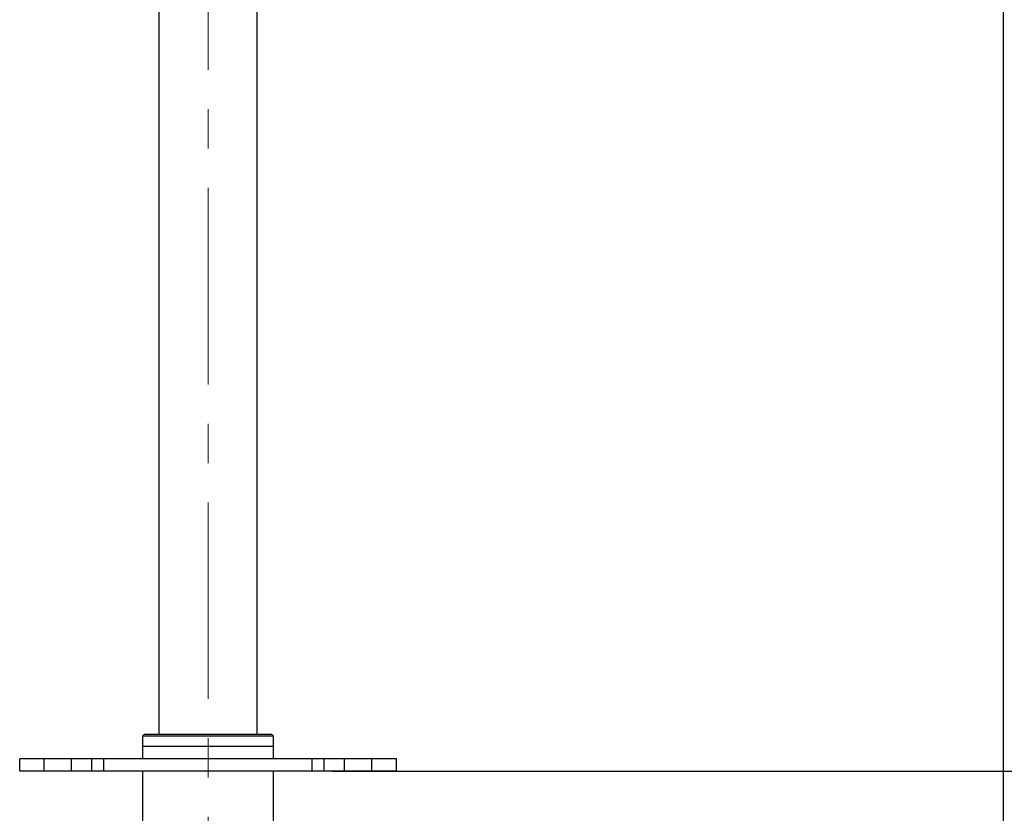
# Paper-space layout 'Sheet5' of a CAD drawing. Header units: inches. Extents: x 0.1 to 16.9, y 0.1 to 10.9.
# Tile 3 of 12: x 6.5 to 9, y 4.3 to 6.4. Entities that reach past the tile are written whole.
import ezdxf

# ---------------------------------------------------------------- set-up
doc = ezdxf.new("R2010")
doc.units = ezdxf.units.IN
doc.header["$MEASUREMENT"] = 0
doc.linetypes.add('CENTERX2', pattern=[0.8, 0.5, -0.1, 0.1, -0.1])
doc.linetypes.add('PHANTOM', pattern=[0.5, 0.25, -0.05, 0.05, -0.05, 0.05, -0.05])
doc.layers.add('FORMAT', color=7, linetype='Continuous')
doc.styles.add('SLDTEXTSTYLE0', font='TXT', dxfattribs={"width": 0.75})
doc.dimstyles.new('SLDDIMSTYLE17', dxfattribs={"dimtxt": 0.104167, "dimasz": 0.13, "dimexe": 0, "dimexo": 0.0625, "dimgap": 0.026042, "dimtad": 0, "dimtih": 1, "dimtoh": 1, "dimdec": 0, "dimlfac": 12, "dimrnd": 1e-09, "dimzin": 12, "dimdsep": 46, "dimtxsty": 'SLDTEXTSTYLE0', "dimsah": 1, "dimcen": 0.09, "dimadec": 0, "dimazin": 3, "dimtfac": 1, "dimtdec": 0, "dimtofl": 0, "dimtmove": 0, "dimatfit": 3, "dimfxl": 1, "dimfrac": 2, "dimtolj": 1, "dimtzin": 12, "dimarcsym": 0})

# ---------------------------------------------------------------- blocks, each defined once
blk = doc.blocks.new('_D_87')
at = {"layer": 'FORMAT', "color": 7}
for p, q in [((10.4683, 6.3715), (10.4683, 1.2958)), ((6.9807, 2.9735), (6.9807, 1.2958)), ((8.4744, 1.573), (8.4427, 1.573)), ((8.4427, 1.573), (8.4427, 1.4075)), ((8.7822, 1.573), (8.8139, 1.573)), ((8.8139, 1.573), (8.8139, 1.4075)), ((6.9807, 1.4208), (8.3525, 1.4208)), ((8.4427, 1.4075), (8.4744, 1.4075)), ((8.8139, 1.4075), (8.7822, 1.4075)), ((10.4683, 1.4208), (8.9041, 1.4208))]:
    blk.add_line(p, q, dxfattribs=at)
for points in [[(6.9807, 1.4208), (7.1107, 1.4008), (7.1107, 1.4408)], [(10.4683, 1.4208), (10.3383, 1.4408), (10.3383, 1.4008)]]:
    blk.add_solid(points, dxfattribs=at)
at = {"layer": 'FORMAT', "color": 7, "char_height": 0.10417, "attachment_point": 1, "style": 'SLDTEXTSTYLE0'}
for s, insert in [('1063', (8.4744, 1.5418)), ('42', (8.5513, 1.3817))]:
    blk.add_mtext(s, dxfattribs=dict(at, insert=insert))
blk = doc.blocks.new('_D_88')
at = {"layer": 'FORMAT', "color": 7}
for p, q in [((10.1759, 7.2097), (10.1759, 1.6852)), ((6.9807, 2.9735), (6.9807, 1.6852)), ((8.2692, 1.9624), (8.2375, 1.9624)), ((8.2375, 1.9624), (8.2375, 1.7968)), ((8.5001, 1.9624), (8.5318, 1.9624)), ((8.5318, 1.9624), (8.5318, 1.7968)), ((6.9807, 1.8102), (8.1473, 1.8102)), ((10.1759, 1.8102), (8.622, 1.8102)), ((8.2375, 1.7968), (8.2692, 1.7968)), ((8.5318, 1.7968), (8.5001, 1.7968))]:
    blk.add_line(p, q, dxfattribs=at)
for points in [[(6.9807, 1.8102), (7.1107, 1.7902), (7.1107, 1.8302)], [(10.1759, 1.8102), (10.0459, 1.8302), (10.0459, 1.7902)]]:
    blk.add_solid(points, dxfattribs=at)
at = {"layer": 'FORMAT', "color": 7, "char_height": 0.10417, "attachment_point": 1, "style": 'SLDTEXTSTYLE0'}
for s, insert in [('974', (8.2692, 1.9311)), ('38', (8.3077, 1.7711))]:
    blk.add_mtext(s, dxfattribs=dict(at, insert=insert))
blk = doc.blocks.new('_D_89')
at = {"layer": 'FORMAT', "color": 7}
for p, q in [((9.6763, 7.9442), (9.6763, 2.1576)), ((6.9807, 2.9735), (6.9807, 2.1576)), ((8.0147, 2.4348), (7.9831, 2.4348)), ((7.9831, 2.4348), (7.9831, 2.2693)), ((8.2456, 2.4348), (8.2773, 2.4348)), ((8.2773, 2.4348), (8.2773, 2.2693)), ((6.9807, 2.2826), (7.8929, 2.2826)), ((9.6763, 2.2826), (8.3675, 2.2826)), ((7.9831, 2.2693), (8.0147, 2.2693)), ((8.2773, 2.2693), (8.2456, 2.2693))]:
    blk.add_line(p, q, dxfattribs=at)
for points in [[(6.9807, 2.2826), (7.1107, 2.2626), (7.1107, 2.3026)], [(9.6763, 2.2826), (9.5463, 2.3026), (9.5463, 2.2626)]]:
    blk.add_solid(points, dxfattribs=at)
at = {"layer": 'FORMAT', "color": 7, "char_height": 0.10417, "attachment_point": 1, "style": 'SLDTEXTSTYLE0'}
for s, insert in [('822', (8.0147, 2.4036)), ('32', (8.0532, 2.2436))]:
    blk.add_mtext(s, dxfattribs=dict(at, insert=insert))
blk = doc.blocks.new('_D_90')
at = {"layer": 'FORMAT', "color": 7}
for p, q in [((9.0037, 8.5243), (9.0037, 2.6125)), ((6.9807, 2.9735), (6.9807, 2.6125)), ((7.8141, 2.8897), (7.7824, 2.8897)), ((7.7824, 2.8897), (7.7824, 2.7242)), ((8.045, 2.8897), (8.0767, 2.8897)), ((8.0767, 2.8897), (8.0767, 2.7242)), ((6.9807, 2.7375), (7.6922, 2.7375)), ((9.0037, 2.7375), (8.1669, 2.7375)), ((7.7824, 2.7242), (7.8141, 2.7242)), ((8.0767, 2.7242), (8.045, 2.7242))]:
    blk.add_line(p, q, dxfattribs=at)
for points in [[(6.9807, 2.7375), (7.1107, 2.7175), (7.1107, 2.7575)], [(9.0037, 2.7375), (8.8737, 2.7575), (8.8737, 2.7175)]]:
    blk.add_solid(points, dxfattribs=at)
at = {"layer": 'FORMAT', "color": 7, "char_height": 0.10417, "attachment_point": 1, "style": 'SLDTEXTSTYLE0'}
for s, insert in [('617', (7.8141, 2.8585)), ('24', (7.8526, 2.6985))]:
    blk.add_mtext(s, dxfattribs=dict(at, insert=insert))
blk = doc.blocks.new('_D_91')
at = {"layer": 'FORMAT', "color": 7}
for p, q in [((10.5183, 6.4215), (11.3758, 6.4215)), ((11.2508, 6.4215), (11.2508, 5.5499)), ((11.1353, 5.5288), (11.1036, 5.5288)), ((11.1036, 5.5288), (11.1036, 5.3633)), ((11.3662, 5.5288), (11.3979, 5.5288)), ((11.3979, 5.5288), (11.3979, 5.3633)), ((11.1036, 5.3633), (11.1353, 5.3633)), ((11.3979, 5.3633), (11.3662, 5.3633)), ((11.2508, 4.4401), (11.2508, 5.2033)), ((7.2959, 4.4401), (11.3758, 4.4401))]:
    blk.add_line(p, q, dxfattribs=at)
for points in [[(11.2508, 6.4215), (11.2308, 6.2915), (11.2708, 6.2915)], [(11.2508, 4.4401), (11.2708, 4.5701), (11.2308, 4.5701)]]:
    blk.add_solid(points, dxfattribs=at)
at = {"layer": 'FORMAT', "color": 7, "char_height": 0.10417, "attachment_point": 1, "style": 'SLDTEXTSTYLE0'}
for s, insert in [('604', (11.1353, 5.4976)), ('24', (11.1738, 5.3376))]:
    blk.add_mtext(s, dxfattribs=dict(at, insert=insert))
blk = doc.blocks.new('_D_92')
at = {"layer": 'FORMAT', "color": 7}
for p, q in [((10.2259, 7.2597), (11.8178, 7.2597)), ((11.6928, 7.2597), (11.6928, 5.9878)), ((11.5774, 5.9667), (11.5457, 5.9667)), ((11.5457, 5.9667), (11.5457, 5.8012)), ((11.8083, 5.9667), (11.84, 5.9667)), ((11.84, 5.9667), (11.84, 5.8012)), ((11.5457, 5.8012), (11.5774, 5.8012)), ((11.84, 5.8012), (11.8083, 5.8012)), ((11.6928, 4.4401), (11.6928, 5.6412)), ((7.2959, 4.4401), (11.8178, 4.4401))]:
    blk.add_line(p, q, dxfattribs=at)
for points in [[(11.6928, 7.2597), (11.6728, 7.1297), (11.7128, 7.1297)], [(11.6928, 4.4401), (11.7128, 4.5701), (11.6728, 4.5701)]]:
    blk.add_solid(points, dxfattribs=at)
at = {"layer": 'FORMAT', "color": 7, "char_height": 0.10417, "attachment_point": 1, "style": 'SLDTEXTSTYLE0'}
for s, insert in [('859', (11.5774, 5.9355)), ('34', (11.6159, 5.7755))]:
    blk.add_mtext(s, dxfattribs=dict(at, insert=insert))
blk = doc.blocks.new('_D_93')
at = {"layer": 'FORMAT', "color": 7}
for p, q in [((9.7263, 7.9942), (12.2903, 7.9942)), ((12.1653, 7.9942), (12.1653, 6.4065)), ((12.0113, 6.3854), (11.9797, 6.3854)), ((11.9797, 6.3854), (11.9797, 6.2199)), ((12.3192, 6.3854), (12.3509, 6.3854)), ((12.3509, 6.3854), (12.3509, 6.2199)), ((11.9797, 6.2199), (12.0113, 6.2199)), ((12.3509, 6.2199), (12.3192, 6.2199)), ((12.1653, 4.4401), (12.1653, 6.0599)), ((7.2959, 4.4401), (12.2903, 4.4401))]:
    blk.add_line(p, q, dxfattribs=at)
for points in [[(12.1653, 7.9942), (12.1453, 7.8642), (12.1853, 7.8642)], [(12.1653, 4.4401), (12.1853, 4.5701), (12.1453, 4.5701)]]:
    blk.add_solid(points, dxfattribs=at)
at = {"layer": 'FORMAT', "color": 7, "char_height": 0.10417, "attachment_point": 1, "style": 'SLDTEXTSTYLE0'}
for s, insert in [('1083', (12.0113, 6.3542)), ('43', (12.0883, 6.1941))]:
    blk.add_mtext(s, dxfattribs=dict(at, insert=insert))
blk = doc.blocks.new('_D_94')
at = {"layer": 'FORMAT', "color": 7}
for p, q in [((9.0537, 8.5743), (12.8389, 8.5743)), ((12.7139, 8.5743), (12.7139, 6.8323)), ((12.56, 6.8112), (12.5283, 6.8112)), ((12.5283, 6.8112), (12.5283, 6.6457)), ((12.8678, 6.8112), (12.8995, 6.8112)), ((12.8995, 6.8112), (12.8995, 6.6457)), ((12.5283, 6.6457), (12.56, 6.6457)), ((12.8995, 6.6457), (12.8678, 6.6457)), ((12.7139, 4.4401), (12.7139, 6.4857)), ((7.2959, 4.4401), (12.8389, 4.4401))]:
    blk.add_line(p, q, dxfattribs=at)
for points in [[(12.7139, 8.5743), (12.6939, 8.4443), (12.7339, 8.4443)], [(12.7139, 4.4401), (12.7339, 4.5701), (12.6939, 4.5701)]]:
    blk.add_solid(points, dxfattribs=at)
at = {"layer": 'FORMAT', "color": 7, "char_height": 0.10417, "attachment_point": 1, "style": 'SLDTEXTSTYLE0'}
for s, insert in [('1260', (12.56, 6.78)), ('50', (12.6369, 6.62))]:
    blk.add_mtext(s, dxfattribs=dict(at, insert=insert))

psp = doc.layouts.new('Sheet5')

# ---------------------------------------------------------------- linework, layer by layer
at = {"color": 7, "linetype": 'PHANTOM', "lineweight": 18}
for p, q in [((7.1057, 4.5339), (7.1057, 7.0573)), ((7.1057, 4.5339), (7.1057, 6.7175)), ((7.1057, 4.5339), (7.1057, 6.5636)), ((6.8557, 6.4936), (6.8557, 4.5339)), ((6.8557, 6.463), (6.8557, 4.5339)), ((6.8557, 6.4358), (6.8557, 4.5339)), ((6.8192, 4.5339), (6.814, 4.5287)), ((6.8192, 4.5339), (6.814, 4.5287)), ((6.8192, 4.5339), (6.814, 4.5287)), ((6.814, 4.5287), (6.814, 4.5026)), ((7.1474, 4.5287), (6.814, 4.5287)), ((6.814, 4.5287), (6.814, 4.5026)), ((7.1474, 4.5287), (6.814, 4.5287)), ((6.814, 4.5287), (6.814, 4.5026)), ((7.1474, 4.5287), (6.814, 4.5287)), ((6.8192, 4.5339), (7.1422, 4.5339)), ((6.8192, 4.5339), (7.1422, 4.5339)), ((6.8192, 4.5339), (7.1422, 4.5339)), ((7.1474, 4.5287), (7.1422, 4.5339)), ((7.1474, 4.5287), (7.1422, 4.5339)), ((7.1474, 4.5287), (7.1422, 4.5339)), ((7.1474, 4.5026), (7.1474, 4.5287)), ((7.1474, 4.5026), (7.1474, 4.5287)), ((7.1474, 4.5026), (7.1474, 4.5287)), ((6.814, 4.5026), (6.814, 4.4714)), ((7.1474, 4.5026), (6.814, 4.5026)), ((6.814, 4.5026), (6.814, 4.4714)), ((7.1474, 4.5026), (6.814, 4.5026)), ((6.814, 4.5026), (6.814, 4.4714)), ((7.1474, 4.5026), (6.814, 4.5026)), ((7.1474, 4.4714), (7.1474, 4.5026)), ((7.1474, 4.4714), (7.1474, 4.5026)), ((7.1474, 4.4714), (7.1474, 4.5026)), ((6.5015, 4.4401), (6.5015, 4.4714)), ((6.564, 4.4714), (6.5015, 4.4714)), ((6.5015, 4.4401), (6.5015, 4.4714)), ((6.564, 4.4714), (6.5015, 4.4714)), ((6.5015, 4.4401), (6.5015, 4.4714)), ((6.564, 4.4714), (6.5015, 4.4714)), ((6.564, 4.4401), (6.564, 4.4714)), ((6.6334, 4.4714), (6.564, 4.4714)), ((6.564, 4.4401), (6.564, 4.4714)), ((6.6334, 4.4714), (6.564, 4.4714)), ((6.564, 4.4401), (6.564, 4.4714)), ((6.6334, 4.4714), (6.564, 4.4714)), ((6.6334, 4.4401), (6.6334, 4.4714)), ((6.6849, 4.4714), (6.6334, 4.4714)), ((6.6334, 4.4401), (6.6334, 4.4714)), ((6.6849, 4.4714), (6.6334, 4.4714)), ((6.6334, 4.4401), (6.6334, 4.4714)), ((6.6849, 4.4714), (6.6334, 4.4714)), ((6.6849, 4.4401), (6.6849, 4.4714)), ((6.7155, 4.4714), (6.6849, 4.4714)), ((6.6849, 4.4401), (6.6849, 4.4714)), ((6.7155, 4.4714), (6.6849, 4.4714)), ((6.6849, 4.4401), (6.6849, 4.4714)), ((6.7155, 4.4714), (6.6849, 4.4714)), ((6.7155, 4.4401), (6.7155, 4.4714)), ((7.2459, 4.4714), (6.7155, 4.4714)), ((6.7155, 4.4401), (6.7155, 4.4714)), ((7.2459, 4.4714), (6.7155, 4.4714)), ((6.7155, 4.4401), (6.7155, 4.4714)), ((7.2459, 4.4714), (6.7155, 4.4714)), ((7.2459, 4.4401), (7.2459, 4.4714)), ((7.2765, 4.4714), (7.2459, 4.4714)), ((7.2459, 4.4401), (7.2459, 4.4714)), ((7.2765, 4.4714), (7.2459, 4.4714)), ((7.2459, 4.4401), (7.2459, 4.4714)), ((7.2765, 4.4714), (7.2459, 4.4714)), ((7.2765, 4.4401), (7.2765, 4.4714)), ((7.328, 4.4714), (7.2765, 4.4714)), ((7.2765, 4.4401), (7.2765, 4.4714)), ((7.328, 4.4714), (7.2765, 4.4714)), ((7.2765, 4.4401), (7.2765, 4.4714)), ((7.328, 4.4714), (7.2765, 4.4714)), ((7.328, 4.4401), (7.328, 4.4714)), ((7.3974, 4.4714), (7.328, 4.4714)), ((7.328, 4.4401), (7.328, 4.4714)), ((7.3974, 4.4714), (7.328, 4.4714)), ((7.328, 4.4401), (7.328, 4.4714)), ((7.3974, 4.4714), (7.328, 4.4714)), ((7.3974, 4.4401), (7.3974, 4.4714)), ((7.4599, 4.4714), (7.3974, 4.4714)), ((7.3974, 4.4401), (7.3974, 4.4714)), ((7.4599, 4.4714), (7.3974, 4.4714)), ((7.3974, 4.4401), (7.3974, 4.4714)), ((7.4599, 4.4714), (7.3974, 4.4714)), ((7.4599, 4.4401), (7.4599, 4.4714)), ((7.4599, 4.4401), (7.4599, 4.4714)), ((7.4599, 4.4401), (7.4599, 4.4714)), ((6.564, 4.4401), (6.5015, 4.4401)), ((6.564, 4.4401), (6.5015, 4.4401)), ((6.564, 4.4401), (6.5015, 4.4401)), ((6.6334, 4.4401), (6.564, 4.4401)), ((6.6334, 4.4401), (6.564, 4.4401)), ((6.6334, 4.4401), (6.564, 4.4401)), ((6.6849, 4.4401), (6.6334, 4.4401)), ((6.6849, 4.4401), (6.6334, 4.4401)), ((6.6849, 4.4401), (6.6334, 4.4401)), ((6.7155, 4.4401), (6.6849, 4.4401)), ((6.7155, 4.4401), (6.6849, 4.4401)), ((6.7155, 4.4401), (6.6849, 4.4401)), ((7.2459, 4.4401), (6.7155, 4.4401)), ((7.2459, 4.4401), (6.7155, 4.4401)), ((7.2459, 4.4401), (6.7155, 4.4401)), ((6.814, 4.4401), (6.814, 3.2318)), ((6.814, 4.4401), (6.814, 3.2318)), ((6.814, 4.4401), (6.814, 3.2318)), ((7.1474, 3.2318), (7.1474, 4.4401)), ((7.1474, 3.2318), (7.1474, 4.4401)), ((7.1474, 3.2318), (7.1474, 4.4401)), ((7.2765, 4.4401), (7.2459, 4.4401)), ((7.2765, 4.4401), (7.2459, 4.4401)), ((7.2765, 4.4401), (7.2459, 4.4401)), ((7.328, 4.4401), (7.2765, 4.4401)), ((7.328, 4.4401), (7.2765, 4.4401)), ((7.328, 4.4401), (7.2765, 4.4401)), ((7.3974, 4.4401), (7.328, 4.4401)), ((7.3974, 4.4401), (7.328, 4.4401)), ((7.3974, 4.4401), (7.328, 4.4401)), ((7.4599, 4.4401), (7.3974, 4.4401)), ((7.4599, 4.4401), (7.3974, 4.4401)), ((7.4599, 4.4401), (7.3974, 4.4401))]:
    psp.add_line(p, q, dxfattribs=at)
at = {"color": 7, "linetype": 'Continuous', "lineweight": 25}
for p, q in [((6.8557, 6.54), (6.8557, 4.5339)), ((7.1057, 4.5339), (7.1057, 6.507)), ((6.8192, 4.5339), (6.814, 4.5287)), ((6.814, 4.5287), (6.814, 4.5026)), ((7.1474, 4.5287), (6.814, 4.5287)), ((6.8192, 4.5339), (7.1422, 4.5339)), ((7.1474, 4.5287), (7.1422, 4.5339)), ((7.1474, 4.5026), (7.1474, 4.5287)), ((6.814, 4.5026), (6.814, 4.4714)), ((7.1474, 4.5026), (6.814, 4.5026)), ((7.1474, 4.4714), (7.1474, 4.5026)), ((6.5015, 4.4401), (6.5015, 4.4714)), ((6.564, 4.4714), (6.5015, 4.4714)), ((6.564, 4.4401), (6.564, 4.4714)), ((6.6334, 4.4714), (6.564, 4.4714)), ((6.6334, 4.4401), (6.6334, 4.4714)), ((6.6849, 4.4714), (6.6334, 4.4714)), ((6.6849, 4.4401), (6.6849, 4.4714)), ((6.7155, 4.4714), (6.6849, 4.4714)), ((6.7155, 4.4401), (6.7155, 4.4714)), ((7.2459, 4.4714), (6.7155, 4.4714)), ((7.2459, 4.4401), (7.2459, 4.4714)), ((7.2765, 4.4714), (7.2459, 4.4714)), ((7.2765, 4.4401), (7.2765, 4.4714)), ((7.328, 4.4714), (7.2765, 4.4714)), ((7.328, 4.4401), (7.328, 4.4714)), ((7.3974, 4.4714), (7.328, 4.4714)), ((7.3974, 4.4401), (7.3974, 4.4714)), ((7.4599, 4.4714), (7.3974, 4.4714)), ((7.4599, 4.4401), (7.4599, 4.4714)), ((6.564, 4.4401), (6.5015, 4.4401)), ((6.6334, 4.4401), (6.564, 4.4401)), ((6.6849, 4.4401), (6.6334, 4.4401)), ((6.7155, 4.4401), (6.6849, 4.4401)), ((7.2459, 4.4401), (6.7155, 4.4401)), ((6.814, 4.4401), (6.814, 3.2318)), ((7.1474, 3.2318), (7.1474, 4.4401)), ((7.2765, 4.4401), (7.2459, 4.4401)), ((7.328, 4.4401), (7.2765, 4.4401)), ((7.3974, 4.4401), (7.328, 4.4401)), ((7.4599, 4.4401), (7.3974, 4.4401))]:
    psp.add_line(p, q, dxfattribs=at)
at = {"layer": 'FORMAT', "color": 7, "linetype": 'CENTERX2', "lineweight": 18}
psp.add_line((6.9807, 3.0235), (6.9807, 7.4662), dxfattribs=at)

# ---------------------------------------------------------------- dimensions: what is measured, and where the dimension line sits
at = {"layer": 'FORMAT', "color": 7}
for base, p2, picture, middle in [((9.0037, 2.7375), (9.0037, 8.5743), '_D_90', (7.9296, 2.7375)), ((9.6763, 2.2826), (9.6763, 7.9942), '_D_89', (8.1302, 2.2826)), ((10.1759, 1.8102), (10.1759, 7.2597), '_D_88', (8.3846, 1.8102)), ((10.4683, 1.4208), (10.4683, 6.4215), '_D_87', (8.6283, 1.4208))]:
    dim = psp.add_linear_dim(base=base, p1=(6.9807, 3.0235), p2=p2, dimstyle='SLDDIMSTYLE17', dxfattribs=at)
    dim.commit()
    dim.dimension.update_dxf_attribs({"geometry": picture, "text_midpoint": middle, "dimtype": 160})
for base, p1, p2, picture, middle in [((12.7139, 4.4401), (9.0037, 8.5743), (7.2459, 4.4401), '_D_94', (12.7139, 6.659)), ((12.1653, 4.4401), (9.6763, 7.9942), (7.2459, 4.4401), '_D_93', (12.1653, 6.2332)), ((11.6928, 7.2597), (7.2459, 4.4401), (10.1759, 7.2597), '_D_92', (11.6928, 5.8145)), ((11.2508, 6.4215), (7.2459, 4.4401), (10.4683, 6.4215), '_D_91', (11.2508, 5.3766))]:
    dim = psp.add_linear_dim(base=base, p1=p1, p2=p2, angle=90, dimstyle='SLDDIMSTYLE17', dxfattribs=at)
    dim.commit()
    dim.dimension.update_dxf_attribs({"geometry": picture, "text_midpoint": middle, "dimtype": 160})

doc.saveas('drawing.dxf')
